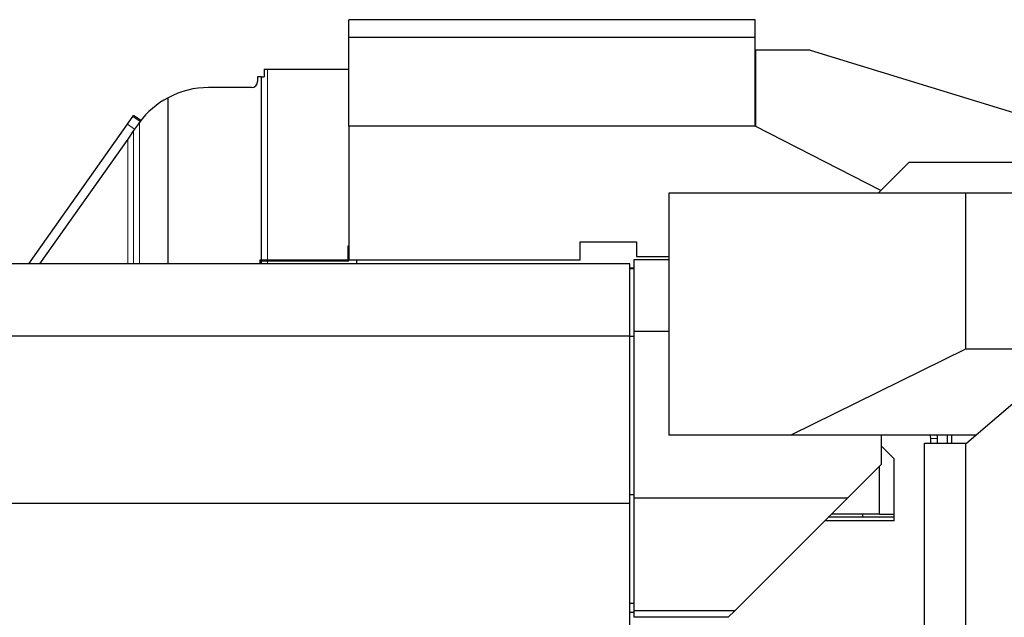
# Model space of a CAD drawing. Header units: inches. Extents: x 0 to 20790, y -12 to 14700.
# Tile 49 of 256: x 4538 to 6198, y 5661 to 6670. Entities that reach past the tile are written whole.
import ezdxf

# ---------------------------------------------------------------- set-up
doc = ezdxf.new("R2010")
doc.units = ezdxf.units.IN
doc.layers.add('1', color=7, linetype='Continuous', true_color=0xffffff)

msp = doc.modelspace()

# ---------------------------------------------------------------- linework, layer by layer
at = {"layer": '1', "color": 2, "linetype": 'Continuous', "lineweight": 25}
for p, q in [((5093.058, 6639.655), (5093.058, 6669.655)), ((5778.058, 6669.655), (5093.058, 6669.655)), ((5778.058, 6639.655), (5778.058, 6669.655)), ((5093.058, 6490.155), (5093.058, 6639.655)), ((5778.058, 6639.655), (5093.058, 6639.655)), ((5778.058, 6490.155), (5778.058, 6639.655)), ((5778.054, 6618.156), (5778.558, 6618.156)), ((5778.558, 6618.156), (5778.558, 6489.89)), ((5870.558, 6618.155), (5778.558, 6618.155)), ((5870.558, 6618.155), (6235.558, 6506.563)), ((4950.058, 6586.156), (4955.998, 6586.156)), ((4950.058, 6586.156), (4950.058, 6573.156)), ((4955.998, 6586.156), (5093.057, 6586.156)), ((4945.998, 6573.156), (4939.058, 6573.156)), ((4939.058, 6573.156), (4939.058, 6565.152)), ((4945.998, 6573.156), (4950.058, 6573.156)), ((4945.998, 6264.144), (4945.998, 6573.156)), ((4929.065, 6555.158), (4856.667, 6555.158)), ((4788.279, 6257.601), (4788.279, 6538.031)), ((4728.797, 6506.34), (4729.952, 6507.977)), ((4742.119, 6499.394), (4729.952, 6507.977)), ((4553.32, 6257.605), (4719.69, 6493.43)), ((4719.69, 6493.43), (4728.797, 6506.34)), ((4738.105, 6493.704), (4730.149, 6482.427)), ((4740.964, 6497.756), (4738.105, 6493.704)), ((4742.119, 6499.394), (4740.964, 6497.756)), ((4730.149, 6482.427), (4720.139, 6468.237)), ((5093.058, 6490.155), (5093.058, 6264.355)), ((5778.058, 6490.155), (5093.058, 6490.155)), ((5989.735, 6381.368), (5778.058, 6490.155)), ((4720.139, 6468.237), (4571.542, 6257.604)), ((6037.058, 6428.687), (5985.558, 6377.187)), ((6434.058, 6428.687), (6037.058, 6428.687)), ((6132.558, 6377.187), (5632.558, 6377.187)), ((5632.558, 6377.187), (5632.558, 5968.687)), ((6531.14, 6377.187), (6132.558, 6377.187)), ((6132.558, 6377.187), (6132.558, 6113.881)), ((5483.058, 6264.355), (5483.058, 6294.855)), ((5483.058, 6294.855), (5578.058, 6294.855)), ((5578.058, 6294.855), (5578.058, 6270.355)), ((5093.058, 6287.655), (5091.558, 6287.655)), ((5091.558, 6287.655), (5091.558, 6264.155)), ((5091.558, 6264.155), (4943.058, 6264.155)), ((4943.058, 6264.155), (4943.058, 6257.6)), ((4944.558, 6257.597), (4944.558, 6262.655)), ((4944.558, 6262.655), (5093.058, 6262.655)), ((4945.998, 6257.603), (4945.998, 6262.644)), ((5093.058, 6262.655), (5093.058, 6264.355)), ((5093.058, 6264.355), (5483.058, 6264.355)), ((5106.356, 6257.603), (5106.356, 6264.345)), ((5573.558, 6264.369), (5573.558, 6143.369)), ((5632.558, 6264.369), (5573.558, 6264.369)), ((5578.058, 6270.355), (5632.558, 6270.355)), ((5566.558, 6257.604), (1572.058, 6257.604)), ((5566.558, 6135.789), (5566.558, 6257.604)), ((5566.558, 6251.119), (5573.56, 6251.119)), ((5566.558, 6249.619), (5573.56, 6249.619)), ((5573.558, 6249.369), (5566.558, 6249.369)), ((5573.558, 6143.369), (5573.558, 5862.369)), ((5632.558, 6143.369), (5573.558, 6143.369)), ((5566.558, 6135.789), (1572.058, 6135.789)), ((5566.558, 5853.188), (5566.558, 6135.789)), ((5566.558, 6135.56), (5573.558, 6135.56)), ((6132.558, 6113.881), (5838.11, 5968.687)), ((6531.14, 6113.881), (6132.558, 6113.881)), ((6288.558, 6086.906), (6134.796, 5954.906)), ((5838.11, 5968.687), (5632.558, 5968.687)), ((6150.858, 5968.687), (5838.11, 5968.687)), ((5990.558, 5968.687), (5990.558, 5919.369)), ((6073.558, 5963.155), (6073.558, 5954.904)), ((6085.558, 5954.904), (6085.558, 5963.155)), ((6101.558, 5968.685), (6101.558, 5954.905)), ((6109.558, 5954.905), (6109.558, 5968.685)), ((5990.559, 5950.605), (6012.558, 5928.605)), ((6063.339, 5954.906), (6133.223, 5954.906)), ((6063.339, 5555.906), (6063.339, 5954.906)), ((6133.223, 5954.906), (6134.796, 5954.906)), ((6133.223, 5555.906), (6133.223, 5954.906)), ((6012.558, 5824.084), (6012.558, 5928.605)), ((5933.558, 5862.369), (5990.558, 5919.369)), ((5987.558, 5835.336), (5987.558, 5916.375)), ((5566.558, 5868.582), (5573.558, 5868.582)), ((5573.558, 5862.369), (5573.558, 5672.369)), ((5933.558, 5862.369), (5573.558, 5862.369)), ((5743.558, 5672.369), (5933.558, 5862.369)), ((5566.558, 5853.188), (1572.058, 5853.188)), ((5566.558, 5617.09), (5566.558, 5853.188)), ((6012.558, 5830.155), (5901.322, 5830.155)), ((5987.558, 5835.336), (5906.522, 5835.336)), ((5958.908, 5835.336), (5958.908, 5830.155)), ((5987.554, 5835.336), (6012.554, 5835.336)), ((6012.558, 5824.084), (5895.272, 5824.084)), ((5573.558, 5684.369), (5566.558, 5684.369)), ((5573.56, 5669.369), (5566.56, 5669.369)), ((5573.558, 5672.369), (5573.558, 5661.291)), ((5743.558, 5672.369), (5573.558, 5672.369)), ((5732.48, 5661.291), (5573.558, 5661.291)), ((5732.48, 5661.291), (5743.558, 5672.369))]:
    msp.add_line(p, q, dxfattribs=at)
at = {"layer": '1', "color": 110, "linetype": 'Continuous', "lineweight": 13}
for p, q in [((4955.998, 6264.152), (4955.998, 6586.156)), ((4731.856, 6484.847), (4719.69, 6493.43)), ((4740.964, 6497.756), (4728.797, 6506.34)), ((4740.151, 6257.601), (4740.151, 6496.531)), ((4730.149, 6257.6), (4730.149, 6482.427)), ((4720.139, 6257.602), (4720.139, 6468.237)), ((4955.998, 6257.602), (4955.998, 6262.647)), ((6073.558, 5963.155), (6079.558, 5963.155)), ((6079.558, 5963.155), (6085.558, 5963.155))]:
    msp.add_line(p, q, dxfattribs=at)
at = {"layer": '1', "color": 2, "linetype": 'Continuous', "lineweight": 25}
for centre, radius, start, end in [((4929.065, 6565.152), 9.994, 270, 0), ((4856.667, 6410.061), 145.097, 90, 118.120398), ((4856.667, 6410.061), 145.097, 118.120398, 143.419783)]:
    msp.add_arc(centre, radius, start, end, dxfattribs=at)
msp.add_open_spline([(4740.151, 6496.531), (4739.803, 6496.062), (4739.459, 6495.592), (4738.777, 6494.65), (4738.439, 6494.178), (4738.105, 6493.704)], degree=3, knots=[0, 0, 0, 0, 0.5, 0.5, 1, 1, 1, 1], dxfattribs=at)
for points in [[(6072.759, 5968.768), (6073.291, 5966.998), (6073.551, 5965.137), (6073.558, 5963.155)], [(6085.558, 5963.155), (6085.522, 5965.101), (6085.339, 5966.976), (6085.003, 5968.791)]]:
    msp.add_open_spline(points, degree=3, dxfattribs=at)

doc.saveas('drawing.dxf')
